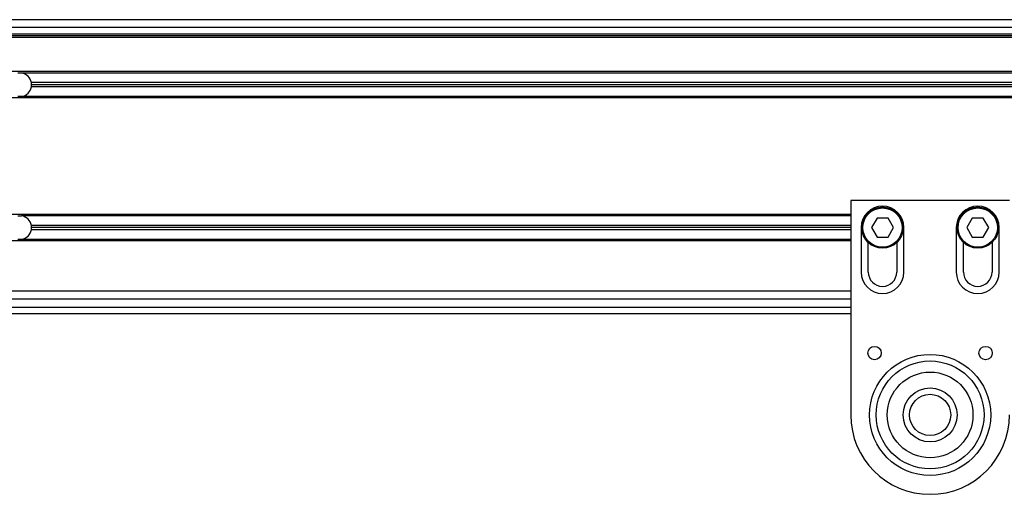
# Model space of a CAD drawing. Header units: millimetres. Extents: x 0 to 420, y 0 to 297.
# Tile 18 of 28: x 114 to 138, y 243 to 255. Entities that reach past the tile are written whole.
import ezdxf

# ---------------------------------------------------------------- set-up
doc = ezdxf.new("R2010")
doc.units = ezdxf.units.MM

msp = doc.modelspace()

# ---------------------------------------------------------------- linework, layer by layer
at = {"color": 7, "linetype": 'Continuous', "lineweight": 25}
for p, q in [((191.67172, 255.17699), (81.34024, 255.17699)), ((191.67172, 254.97856), (81.34024, 254.97856)), ((191.67172, 254.81187), (81.34024, 254.81187)), ((191.67172, 254.77218), (81.34024, 254.77218)), ((191.67172, 254.73249), (81.34024, 254.73249)), ((180.34554, 253.87921), (92.25433, 253.87921)), ((113.86636, 253.84349), (113.76947, 253.84349)), ((159.14561, 253.84349), (113.86636, 253.84349)), ((158.90163, 253.60537), (114.11034, 253.60537)), ((158.90163, 253.49424), (114.11034, 253.49424)), ((158.8964, 253.5498), (114.11557, 253.5498)), ((180.1571, 253.2204), (92.25433, 253.2204)), ((113.86636, 253.25612), (113.76947, 253.25612)), ((159.14561, 253.25612), (113.86636, 253.25612)), ((134.60098, 250.65261), (134.60098, 245.29479)), ((138.56974, 250.65261), (134.60098, 250.65261)), ((134.60098, 250.30733), (92.25433, 250.30733)), ((113.76947, 250.27161), (113.86636, 250.27161)), ((134.60098, 250.27161), (113.86636, 250.27161)), ((135.25725, 250.21605), (135.11977, 249.97792)), ((135.53221, 250.21605), (135.25725, 250.21605)), ((135.6697, 249.97792), (135.53221, 250.21605)), ((137.6385, 250.21605), (137.50102, 249.97792)), ((137.91347, 250.21605), (137.6385, 250.21605)), ((138.05095, 249.97792), (137.91347, 250.21605)), ((134.60098, 250.03348), (114.11034, 250.03348)), ((134.60098, 249.92236), (114.11034, 249.92236)), ((134.60098, 249.97792), (114.11557, 249.97792)), ((134.85895, 249.97792), (134.85895, 248.86667)), ((135.11977, 249.97792), (135.25725, 249.7398)), ((135.53221, 249.7398), (135.6697, 249.97792)), ((135.93051, 248.86667), (135.93051, 249.97792)), ((137.2402, 249.97792), (137.2402, 248.86667)), ((137.50102, 249.97792), (137.6385, 249.7398)), ((137.91347, 249.7398), (138.05095, 249.97792)), ((138.31177, 248.86667), (138.31177, 249.97792)), ((113.86636, 249.68423), (113.76947, 249.68423)), ((134.60098, 249.68423), (113.86636, 249.68423)), ((135.25725, 249.7398), (135.53221, 249.7398)), ((137.6385, 249.7398), (137.91347, 249.7398)), ((134.60098, 249.64851), (92.25433, 249.64851)), ((135.03754, 248.86667), (135.03754, 249.60562)), ((135.75192, 249.60562), (135.75192, 248.86667)), ((137.4188, 248.86667), (137.4188, 249.60562)), ((138.13317, 249.60562), (138.13317, 248.86667)), ((134.60098, 248.39042), (92.25433, 248.39042)), ((134.60098, 248.19198), (92.25433, 248.19198)), ((92.25433, 247.99354), (134.60098, 247.99354)), ((92.24278, 247.83479), (134.60098, 247.83479))]:
    msp.add_line(p, q, dxfattribs=at)
for centre, radius in [((135.39473, 249.97792), 0.51594), ((135.39473, 249.97792), 0.49213), ((137.77599, 249.97792), 0.51594), ((137.77599, 249.97792), 0.49213), ((135.19629, 246.8426), 0.16669), ((137.97442, 246.8426), 0.16669), ((136.58536, 245.29479), 1.51438), ((136.58536, 245.29479), 1.51438), ((136.58536, 245.29479), 1.34938), ((136.58536, 245.29479), 1.07156), ((136.58536, 245.29479), 0.67469), ((136.58536, 245.29479), 0.51594)]:
    msp.add_circle(centre, radius, dxfattribs=at)
for centre, radius, start, end in [((113.81792, 253.5498), 0.29766, 10.758318, 80.633211), ((113.81792, 253.5498), 0.29766, 279.366789, 349.241682), ((113.81792, 253.5498), 0.29766, 0, 10.758318), ((113.81792, 253.5498), 0.29766, 349.241682, 0), ((135.39473, 249.97792), 0.53578, 0, 180), ((137.77599, 249.97792), 0.53578, 0, 180), ((113.81792, 249.97792), 0.29766, 10.758318, 80.633211), ((113.81792, 249.97792), 0.29766, 279.366789, 349.241682), ((113.81792, 249.97792), 0.29766, 360, 10.758318), ((113.81792, 249.97792), 0.29766, 349.241682, 360), ((135.39473, 248.86667), 0.53578, 180, 0), ((135.39473, 248.86667), 0.35719, 180, 0), ((137.77599, 248.86667), 0.53578, 180, 0), ((137.77599, 248.86667), 0.35719, 180, 0), ((136.58536, 245.29479), 1.98438, 180, 0)]:
    msp.add_arc(centre, radius, start, end, dxfattribs=at)

doc.saveas('drawing.dxf')
